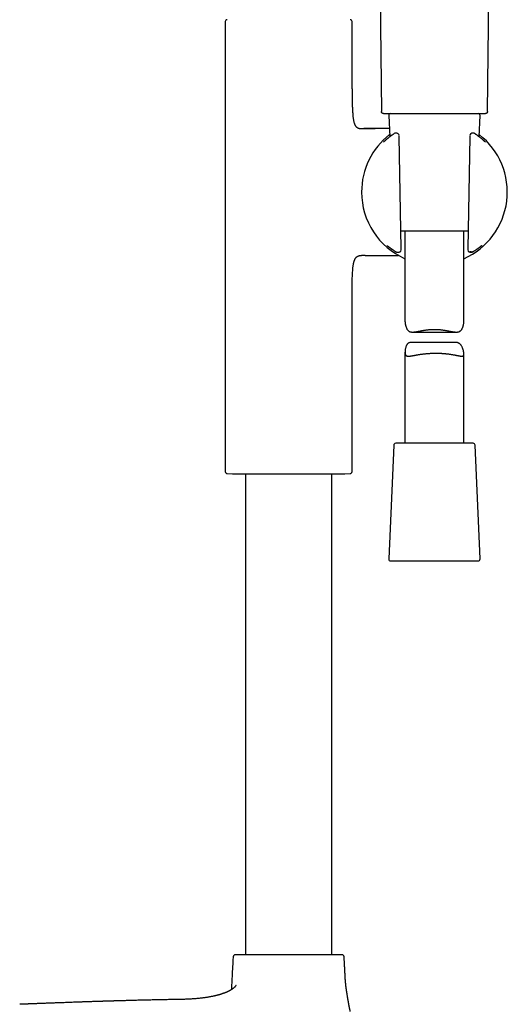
# Model space of a CAD drawing. Header units: millimetres. Extents: x 8 to 839, y 12 to 1644.
# Tile 18 of 19: x 651 to 775, y 1165 to 1416. Entities that reach past the tile are written whole.
import ezdxf

# ---------------------------------------------------------------- set-up
doc = ezdxf.new("R2010")
doc.units = ezdxf.units.MM

msp = doc.modelspace()

# ---------------------------------------------------------------- linework, layer by layer
at = {"color": 7, "linetype": 'Continuous', "lineweight": 30}
for p, q in [((741.66, 1517.87), (743.15, 1392.44)), ((770.17, 1392.44), (771.26, 1483.93)), ((703.37, 1415.37), (703.37, 1300.72)), ((735.67, 1398.27), (735.67, 1415.37)), ((745.03, 1391.42), (745.27, 1386.02)), ((768.05, 1386.02), (768.29, 1391.42)), ((738.09, 1388.1), (738.66, 1388.1)), ((738.67, 1388.1), (738.66, 1388.1)), ((738.66, 1388.1), (741.53, 1388.1)), ((738.66, 1388.1), (738.66, 1388.1)), ((746.41, 1386.85), (746.42, 1386.85)), ((746.75, 1386.94), (746.69, 1386.94)), ((746.69, 1386.94), (746.69, 1386.94)), ((747.44, 1386.81), (747.37, 1386.85)), ((748.18, 1357.48), (747.68, 1386.11)), ((765.64, 1386.11), (765.14, 1357.48)), ((765.98, 1386.87), (765.9, 1386.82)), ((766.91, 1386.85), (766.9, 1386.86)), ((767.08, 1386.73), (767.08, 1386.74)), ((765.22, 1361.95), (748.1, 1361.95)), ((749.16, 1361.95), (749.16, 1338.99)), ((764.16, 1338.99), (764.16, 1361.95)), ((744.68, 1358.25), (744.68, 1358.25)), ((738.66, 1355.8), (738.09, 1355.8)), ((738.66, 1355.8), (738.67, 1355.8)), ((738.98, 1355.8), (738.66, 1355.8)), ((738.66, 1355.8), (738.67, 1355.8)), ((738.66, 1355.8), (738.66, 1355.8)), ((747.08, 1356.65), (747.1, 1356.65)), ((747.77, 1356.68), (747.86, 1356.72)), ((765.48, 1356.71), (765.58, 1356.68)), ((766.19, 1356.65), (766.21, 1356.65)), ((766.29, 1356.65), (766.3, 1356.65)), ((735.67, 1300.72), (735.67, 1345.63)), ((751.07, 1336.26), (762.25, 1336.26)), ((761.98, 1333.63), (750.82, 1333.63)), ((749.16, 1331.14), (749.16, 1307.95)), ((764.16, 1307.95), (764.16, 1330.7)), ((746.29, 1307.47), (745.03, 1278.47)), ((757.18, 1307.95), (746.79, 1307.95)), ((766.53, 1307.95), (757.18, 1307.95)), ((768.29, 1278.47), (767.03, 1307.47)), ((703.84, 1300.22), (705.21, 1300.16)), ((705.21, 1300.16), (733.83, 1300.16)), ((708.52, 1300.16), (708.52, 1177.59)), ((730.52, 1177.59), (730.52, 1300.16)), ((733.83, 1300.16), (735.19, 1300.22)), ((745.53, 1277.95), (767.79, 1277.95)), ((733.95, 1171.51), (733.95, 1171.52))]:
    msp.add_line(p, q, dxfattribs=at)
at = {"color": 7, "linetype": 'Continuous', "lineweight": 30, "flags": 128}
msp.add_lwpolyline([(769.7, 1384.65), (769.67, 1384.67), (769.66, 1384.68)], dxfattribs=at)
at = {"color": 7, "linetype": 'Continuous', "lineweight": 30}
for centre, radius, start, end in [((703.87, 1415.37), 0.5, 93.928, 180), ((735.17, 1415.37), 0.5, 0, 86.072), ((745.53, 1391.45), 0.5, 90, 182.4813), ((767.79, 1391.45), 0.5, 357.5187, 90), ((756.66, 1371.95), 18.56, 127.9696, 180), ((746.69, 1386.44), 0.5, 90, 123.7556), ((747.1, 1386.43), 0.5, 57.5809, 89.0518), ((747.17, 1386.39), 0.5, 1.6103, 57.5809), ((756.66, 1371.95), 18.56, 293.8381, 52.0304), ((766.15, 1386.39), 0.5, 119.282, 178.3057), ((766.22, 1386.43), 0.5, 90.9389, 119.282), ((766.63, 1386.44), 0.5, 56.5683, 91.0345), ((766.8, 1386.32), 0.5, 55.6203, 55.9415), ((756.66, 1371.95), 18.56, 180, 246.1619), ((744.98, 1358.65), 0.5, 232.8367, 235.8542), ((768.26, 1358.6), 0.5, 306.1061, 307.4474), ((747.59, 1357.15), 0.5, 270.5884, 290.4221), ((747.68, 1357.19), 0.5, 290.4221, 0.3961), ((765.64, 1357.19), 0.5, 179.6868, 251.8365), ((765.74, 1357.15), 0.5, 251.8365, 269.4168), ((746.79, 1307.45), 0.5, 90, 177.5187), ((766.53, 1307.45), 0.5, 2.4813, 90), ((703.87, 1300.72), 0.5, 180, 267.337), ((735.17, 1300.72), 0.5, 272.663, 0), ((745.53, 1278.45), 0.5, 177.5187, 270), ((767.79, 1278.45), 0.5, 270, 2.4813), ((705.89, 1177.09), 0.5, 90, 176.5802), ((733.15, 1177.09), 0.5, 3.4198, 90)]:
    msp.add_arc(centre, radius, start, end, dxfattribs=at)
for points, knots in [([(735.67, 1398.27), (735.67, 1397.94), (735.67, 1397.29), (735.68, 1396.32), (735.69, 1395.34), (735.71, 1394.5), (735.74, 1393.78), (735.76, 1393.19), (735.79, 1392.61), (735.83, 1392.04), (735.87, 1391.55), (735.91, 1391.12), (735.96, 1390.76), (736.01, 1390.42), (736.07, 1390.11), (736.13, 1389.84), (736.19, 1389.61), (736.27, 1389.39), (736.35, 1389.18), (736.44, 1389), (736.53, 1388.85), (736.62, 1388.71), (736.73, 1388.59), (736.84, 1388.49), (736.96, 1388.39), (737.09, 1388.31), (737.24, 1388.24), (737.39, 1388.19), (737.55, 1388.15), (737.72, 1388.12), (737.9, 1388.1), (738.02, 1388.1), (738.09, 1388.1)], [0, 0, 0, 0, 0.085597, 0.171827, 0.257979, 0.343347, 0.396284, 0.448459, 0.499684, 0.549666, 0.59802, 0.631152, 0.663129, 0.693831, 0.723157, 0.74557, 0.767016, 0.787483, 0.806987, 0.825573, 0.84042, 0.854755, 0.86868, 0.882325, 0.895848, 0.909416, 0.923191, 0.937325, 0.951957, 0.967211, 0.983194, 1, 1, 1, 1]), ([(743.65, 1391.95), (743.62, 1391.95), (743.55, 1391.95), (743.45, 1391.99), (743.35, 1392.04), (743.26, 1392.13), (743.2, 1392.22), (743.16, 1392.33), (743.16, 1392.4), (743.15, 1392.44)], [0, 0, 0, 0, 0.131152, 0.270677, 0.415861, 0.563217, 0.715742, 0.862399, 1, 1, 1, 1]), ([(770.17, 1392.44), (770.16, 1392.41), (770.16, 1392.34), (770.12, 1392.23), (770.06, 1392.14), (769.98, 1392.05), (769.88, 1391.99), (769.78, 1391.95), (769.7, 1391.95), (769.67, 1391.95)], [0, 0, 0, 0, 0.131153, 0.270677, 0.415861, 0.563217, 0.715742, 0.862399, 1, 1, 1, 1]), ([(743.65, 1391.95), (743.66, 1391.95), (743.66, 1391.95), (743.7, 1391.95), (743.76, 1391.95), (743.85, 1391.95), (743.96, 1391.95), (744.1, 1391.95), (744.26, 1391.95), (744.44, 1391.95), (744.64, 1391.95), (744.87, 1391.95), (745.12, 1391.95), (745.4, 1391.95), (745.7, 1391.95), (746.01, 1391.95), (746.35, 1391.95), (746.7, 1391.95), (747.07, 1391.95), (747.46, 1391.95), (747.87, 1391.95), (748.3, 1391.95), (748.75, 1391.95), (749.21, 1391.95), (749.69, 1391.95), (750.17, 1391.95), (750.66, 1391.95), (751.17, 1391.95), (751.68, 1391.95), (752.21, 1391.95), (752.76, 1391.95), (753.31, 1391.95), (753.86, 1391.95), (754.42, 1391.95), (754.98, 1391.95), (755.54, 1391.95), (756.1, 1391.95), (756.66, 1391.95), (757.23, 1391.95), (757.8, 1391.95), (758.37, 1391.95), (758.94, 1391.95), (759.49, 1391.95), (760.04, 1391.95), (760.58, 1391.95), (761.11, 1391.95), (761.64, 1391.95), (762.16, 1391.95), (762.67, 1391.95), (763.18, 1391.95), (763.66, 1391.95), (764.14, 1391.95), (764.59, 1391.95), (765.03, 1391.95), (765.45, 1391.95), (765.86, 1391.95), (766.25, 1391.95), (766.63, 1391.95), (766.99, 1391.95), (767.33, 1391.95), (767.64, 1391.95), (767.93, 1391.95), (768.2, 1391.95), (768.45, 1391.95), (768.68, 1391.95), (768.89, 1391.95), (769.07, 1391.95), (769.23, 1391.95), (769.37, 1391.95), (769.48, 1391.95), (769.56, 1391.95), (769.62, 1391.95), (769.66, 1391.95), (769.66, 1391.95), (769.67, 1391.95)], [0, 0, 0, 0, 0.014021, 0.028007, 0.041985, 0.055982, 0.070014, 0.083766, 0.097497, 0.111233, 0.125, 0.139027, 0.153017, 0.166999, 0.180998, 0.195031, 0.208781, 0.22251, 0.236243, 0.250005, 0.264026, 0.278011, 0.291987, 0.305981, 0.320011, 0.333762, 0.347491, 0.361225, 0.37499, 0.389014, 0.403002, 0.416981, 0.430978, 0.445009, 0.45876, 0.472489, 0.486223, 0.499986, 0.514009, 0.527997, 0.541975, 0.555971, 0.570003, 0.583754, 0.597485, 0.611219, 0.624984, 0.639007, 0.652994, 0.666972, 0.680968, 0.694997, 0.708746, 0.722473, 0.736205, 0.749966, 0.763988, 0.777975, 0.791954, 0.805951, 0.819984, 0.833738, 0.847471, 0.861209, 0.874977, 0.889002, 0.90299, 0.916969, 0.930965, 0.944997, 0.958752, 0.972487, 0.986228, 1, 1, 1, 1]), ([(745.18, 1388.1), (745.05, 1388.1), (744.71, 1388.1), (744.17, 1388.1), (743.55, 1388.1), (742.96, 1388.1), (742.4, 1388.1), (741.86, 1388.1), (741.34, 1388.1), (740.84, 1388.1), (740.34, 1388.1), (739.98, 1388.1), (739.75, 1388.1), (739.63, 1388.1), (739.51, 1388.1), (739.35, 1388.1), (739.16, 1388.1), (738.94, 1388.1), (738.79, 1388.1), (738.7, 1388.1)], [0, 0, 0, 0, 0.058981, 0.157656, 0.252013, 0.343621, 0.430789, 0.514098, 0.593653, 0.669452, 0.748514, 0.823203, 0.83905, 0.855082, 0.874575, 0.898261, 0.927572, 0.961485, 1, 1, 1, 1]), ([(745.65, 1386.32), (745.61, 1386.28), (745.51, 1386.21), (745.38, 1386.11), (745.25, 1386.01), (745.12, 1385.91), (745, 1385.81), (744.88, 1385.72), (744.77, 1385.63), (744.67, 1385.54), (744.57, 1385.46), (744.48, 1385.38), (744.39, 1385.3), (744.3, 1385.23), (744.22, 1385.16), (744.15, 1385.1), (744.08, 1385.04), (744.02, 1384.98), (743.96, 1384.93), (743.9, 1384.88), (743.85, 1384.83), (743.81, 1384.79), (743.77, 1384.76), (743.73, 1384.73), (743.71, 1384.71), (743.69, 1384.69), (743.67, 1384.68), (743.67, 1384.68), (743.67, 1384.68), (743.67, 1384.68)], [0, 0, 0, 0, 0.039157, 0.078156, 0.117312, 0.156431, 0.195485, 0.234446, 0.273285, 0.311977, 0.350398, 0.388493, 0.427152, 0.465758, 0.504331, 0.542878, 0.581398, 0.619883, 0.658433, 0.697355, 0.736368, 0.775193, 0.813546, 0.851057, 0.887242, 0.921525, 0.951202, 0.977968, 1, 1, 1, 1]), ([(746.4, 1386.84), (746.36, 1386.82), (746.26, 1386.75), (746.12, 1386.65), (745.96, 1386.54), (745.8, 1386.43), (745.7, 1386.35), (745.65, 1386.32), (745.65, 1386.32)], [0, 0, 0, 0, 0.147058, 0.361918, 0.575627, 0.78787, 0.998355, 1, 1, 1, 1]), ([(747.11, 1386.93), (747.11, 1386.93), (747.04, 1386.93), (746.92, 1386.94), (746.8, 1386.94), (746.75, 1386.94)], [0, 0, 0, 0, 0.016485, 0.565416, 1, 1, 1, 1]), ([(746.75, 1386.94), (746.75, 1386.94), (746.75, 1386.94), (746.75, 1386.94), (746.75, 1386.94)], [0, 0, 0, 0, 0.617729, 1, 1, 1, 1]), ([(747.68, 1386.11), (747.68, 1386.13), (747.68, 1386.18), (747.68, 1386.25), (747.68, 1386.31), (747.67, 1386.37), (747.67, 1386.39), (747.67, 1386.4)], [0, 0, 0, 0, 0.228428, 0.461938, 0.692688, 0.920483, 1, 1, 1, 1]), ([(765.65, 1386.4), (765.65, 1386.39), (765.65, 1386.35), (765.64, 1386.29), (765.64, 1386.22), (765.64, 1386.16), (765.64, 1386.12), (765.64, 1386.11)], [0, 0, 0, 0, 0.173189, 0.39477, 0.619797, 0.848532, 1, 1, 1, 1]), ([(766.45, 1386.93), (766.39, 1386.93), (766.31, 1386.93), (766.23, 1386.93), (766.22, 1386.93)], [0, 0, 0, 0, 0.812257, 1, 1, 1, 1]), ([(766.62, 1386.94), (766.56, 1386.94), (766.51, 1386.94), (766.45, 1386.93), (766.45, 1386.93)], [0, 0, 0, 0, 0.954315, 1, 1, 1, 1]), ([(767.08, 1386.74), (767.05, 1386.76), (766.99, 1386.79), (766.94, 1386.83), (766.91, 1386.85)], [0, 0, 0, 0, 0.483886, 1, 1, 1, 1]), ([(769.65, 1384.68), (769.65, 1384.68), (769.65, 1384.68), (769.65, 1384.68), (769.64, 1384.69), (769.63, 1384.7), (769.61, 1384.72), (769.58, 1384.74), (769.55, 1384.77), (769.51, 1384.8), (769.46, 1384.84), (769.42, 1384.88), (769.36, 1384.93), (769.3, 1384.98), (769.24, 1385.04), (769.17, 1385.1), (769.09, 1385.17), (769.01, 1385.24), (768.93, 1385.31), (768.84, 1385.39), (768.74, 1385.47), (768.64, 1385.55), (768.54, 1385.64), (768.43, 1385.73), (768.31, 1385.82), (768.19, 1385.92), (768.07, 1386.01), (767.94, 1386.11), (767.8, 1386.22), (767.66, 1386.32), (767.51, 1386.43), (767.36, 1386.54), (767.23, 1386.64), (767.14, 1386.7), (767.1, 1386.72)], [0, 0, 0, 0, 0.0080882, 0.0287769, 0.0522372, 0.0783597, 0.1068466, 0.137284, 0.1692185, 0.2015059, 0.2336389, 0.2664528, 0.2997238, 0.3333009, 0.3670766, 0.4009763, 0.4349503, 0.4689669, 0.503008, 0.5370664, 0.5698642, 0.603452, 0.637241, 0.6711178, 0.7049461, 0.7385988, 0.7722626, 0.8062215, 0.8403236, 0.8745973, 0.9090713, 0.9437685, 0.9781123, 1, 1, 1, 1]), ([(744.58, 1358.33), (744.58, 1358.33), (744.58, 1358.33), (744.58, 1358.32), (744.59, 1358.32), (744.6, 1358.31), (744.62, 1358.29), (744.65, 1358.27), (744.67, 1358.26), (744.68, 1358.25), (744.68, 1358.25)], [0, 0, 0, 0, 0.019983, 0.146529, 0.288241, 0.429332, 0.594666, 0.782696, 0.995545, 1, 1, 1, 1]), ([(744.7, 1358.24), (744.71, 1358.23), (744.71, 1358.23), (744.73, 1358.22), (744.76, 1358.2), (744.79, 1358.17), (744.83, 1358.14), (744.87, 1358.11), (744.92, 1358.07), (744.98, 1358.03), (745.04, 1357.98), (745.11, 1357.93), (745.18, 1357.88), (745.26, 1357.82), (745.34, 1357.76), (745.43, 1357.69), (745.52, 1357.62), (745.62, 1357.55), (745.73, 1357.47), (745.84, 1357.4), (745.95, 1357.31), (746.07, 1357.23), (746.2, 1357.14), (746.33, 1357.06), (746.47, 1356.96), (746.62, 1356.87), (746.74, 1356.79), (746.83, 1356.74), (746.86, 1356.72)], [0, 0, 0, 0, 0.020513, 0.053278, 0.08846, 0.125455, 0.163765, 0.201974, 0.240821, 0.280463, 0.320601, 0.361, 0.40147, 0.441812, 0.481709, 0.521832, 0.562093, 0.602509, 0.643103, 0.683905, 0.724947, 0.766281, 0.806878, 0.848458, 0.890452, 0.932769, 0.975307, 1, 1, 1, 1]), ([(748.18, 1357.19), (748.18, 1357.2), (748.18, 1357.23), (748.18, 1357.29), (748.18, 1357.36), (748.18, 1357.42), (748.18, 1357.46), (748.18, 1357.48)], [0, 0, 0, 0, 0.132519, 0.354864, 0.581365, 0.81207, 1, 1, 1, 1]), ([(765.14, 1357.48), (765.14, 1357.46), (765.14, 1357.42), (765.14, 1357.35), (765.14, 1357.28), (765.14, 1357.23), (765.14, 1357.2), (765.14, 1357.19)], [0, 0, 0, 0, 0.211333, 0.446546, 0.67882, 0.907628, 1, 1, 1, 1]), ([(766.46, 1356.72), (766.5, 1356.74), (766.59, 1356.79), (766.72, 1356.88), (766.87, 1356.98), (767, 1357.07), (767.14, 1357.16), (767.27, 1357.24), (767.39, 1357.33), (767.5, 1357.41), (767.61, 1357.49), (767.71, 1357.56), (767.81, 1357.64), (767.91, 1357.7), (767.99, 1357.77), (768.08, 1357.83), (768.15, 1357.89), (768.22, 1357.94), (768.29, 1357.99), (768.35, 1358.04), (768.41, 1358.08), (768.46, 1358.12), (768.5, 1358.15), (768.54, 1358.18), (768.55, 1358.19), (768.56, 1358.19)], [0, 0, 0, 0, 0.032171, 0.079278, 0.12629, 0.173071, 0.219503, 0.265476, 0.310884, 0.355493, 0.400658, 0.445602, 0.490364, 0.53498, 0.579481, 0.623889, 0.668177, 0.712183, 0.75666, 0.801173, 0.845498, 0.889409, 0.932619, 0.974786, 1, 1, 1, 1]), ([(768.57, 1358.2), (768.57, 1358.2), (768.59, 1358.22), (768.62, 1358.24), (768.64, 1358.26), (768.64, 1358.26)], [0, 0, 0, 0, 0.061436, 0.806521, 1, 1, 1, 1]), ([(768.64, 1358.26), (768.65, 1358.26), (768.66, 1358.27), (768.69, 1358.29), (768.71, 1358.31), (768.74, 1358.33), (768.76, 1358.35), (768.77, 1358.36), (768.78, 1358.36), (768.78, 1358.36), (768.78, 1358.36), (768.78, 1358.36)], [0, 0, 0, 0, 0.021688, 0.183847, 0.333473, 0.482762, 0.632777, 0.770565, 0.893555, 0.995142, 1, 1, 1, 1]), ([(768.67, 1358.28), (768.66, 1358.28), (768.66, 1358.27), (768.65, 1358.26), (768.64, 1358.26)], [0, 0, 0, 0, 0.7660381, 1, 1, 1, 1]), ([(735.67, 1345.63), (735.67, 1345.95), (735.67, 1346.6), (735.68, 1347.57), (735.69, 1348.55), (735.71, 1349.4), (735.74, 1350.12), (735.76, 1350.71), (735.79, 1351.29), (735.83, 1351.85), (735.87, 1352.34), (735.91, 1352.77), (735.96, 1353.13), (736.01, 1353.47), (736.07, 1353.78), (736.13, 1354.05), (736.19, 1354.28), (736.27, 1354.5), (736.35, 1354.71), (736.44, 1354.89), (736.53, 1355.05), (736.62, 1355.18), (736.73, 1355.3), (736.84, 1355.41), (736.96, 1355.5), (737.09, 1355.58), (737.24, 1355.65), (737.39, 1355.7), (737.55, 1355.75), (737.72, 1355.78), (737.9, 1355.79), (738.02, 1355.8), (738.09, 1355.8)], [0, 0, 0, 0, 0.085599, 0.17183, 0.257983, 0.343352, 0.396289, 0.448463, 0.499688, 0.54967, 0.598023, 0.631155, 0.66313, 0.693832, 0.723158, 0.74557, 0.767015, 0.787482, 0.806985, 0.825571, 0.840418, 0.854753, 0.868677, 0.882323, 0.895846, 0.909414, 0.923189, 0.937324, 0.951956, 0.96721, 0.983194, 1, 1, 1, 1]), ([(738.98, 1355.8), (739.04, 1355.8), (739.15, 1355.8), (739.31, 1355.8), (739.46, 1355.8), (739.59, 1355.8), (739.71, 1355.8), (739.97, 1355.8), (740.3, 1355.8), (740.72, 1355.8), (741.07, 1355.8), (741.47, 1355.8), (741.94, 1355.8), (742.47, 1355.8), (743.02, 1355.8), (743.55, 1355.8), (744.05, 1355.8), (744.53, 1355.8), (745.02, 1355.8), (745.52, 1355.8), (746.04, 1355.8), (746.48, 1355.8), (746.82, 1355.8), (747.05, 1355.8), (747.25, 1355.8), (747.41, 1355.8), (747.5, 1355.8), (747.52, 1355.8)], [0, 0, 0, 0, 0.021229, 0.040445, 0.057687, 0.073007, 0.086605, 0.099933, 0.164225, 0.203686, 0.24453, 0.286878, 0.345947, 0.407709, 0.47228, 0.540062, 0.593565, 0.648913, 0.706098, 0.765109, 0.825936, 0.888504, 0.918189, 0.94503, 0.969037, 0.990219, 1, 1, 1, 1]), ([(746.85, 1356.72), (746.85, 1356.72), (746.88, 1356.7), (746.94, 1356.67), (747, 1356.66), (747.03, 1356.65)], [0, 0, 0, 0, 0.024442, 0.545921, 1, 1, 1, 1]), ([(747.03, 1356.65), (747.04, 1356.65), (747.06, 1356.65), (747.08, 1356.65), (747.08, 1356.65), (747.08, 1356.65)], [0, 0, 0, 0, 0.457884, 0.839791, 1, 1, 1, 1]), ([(747.11, 1356.65), (747.11, 1356.65), (747.12, 1356.65), (747.12, 1356.65), (747.12, 1356.65)], [0, 0, 0, 0, 0.403379, 1, 1, 1, 1]), ([(747.11, 1356.65), (747.11, 1356.65), (747.12, 1356.65), (747.12, 1356.65), (747.12, 1356.65)], [0, 0, 0, 0, 0.757979, 1, 1, 1, 1]), ([(747.12, 1356.65), (747.19, 1356.65), (747.35, 1356.65), (747.51, 1356.65), (747.59, 1356.65)], [0, 0, 0, 0, 0.49975, 1, 1, 1, 1]), ([(766.07, 1356.68), (766.06, 1356.68), (766.03, 1356.68), (765.98, 1356.68), (765.89, 1356.68), (765.78, 1356.68), (765.68, 1356.68), (765.64, 1356.69)], [0, 0, 0, 0, 0.093958, 0.263555, 0.437685, 0.715694, 1, 1, 1, 1]), ([(765.74, 1356.65), (765.82, 1356.65), (765.97, 1356.65), (766.12, 1356.65), (766.19, 1356.65)], [0, 0, 0, 0, 0.506179, 1, 1, 1, 1]), ([(766.2, 1356.65), (766.2, 1356.65), (766.23, 1356.65), (766.26, 1356.65), (766.29, 1356.65)], [0, 0, 0, 0, 0.020308, 1, 1, 1, 1]), ([(766.47, 1356.72), (766.47, 1356.72), (766.44, 1356.7), (766.39, 1356.68), (766.33, 1356.66), (766.3, 1356.65)], [0, 0, 0, 0, 0.025603, 0.569814, 1, 1, 1, 1]), ([(749.16, 1338.99), (749.16, 1338.98), (749.16, 1338.93), (749.17, 1338.81), (749.18, 1338.63), (749.21, 1338.41), (749.25, 1338.18), (749.31, 1337.95), (749.38, 1337.71), (749.46, 1337.48), (749.55, 1337.25), (749.66, 1337.04), (749.77, 1336.88), (749.86, 1336.76), (749.94, 1336.67), (750.02, 1336.6), (750.11, 1336.52), (750.2, 1336.46), (750.3, 1336.41), (750.4, 1336.37), (750.51, 1336.33), (750.62, 1336.31), (750.73, 1336.29), (750.85, 1336.27), (750.98, 1336.26), (751.11, 1336.26), (751.27, 1336.27), (751.44, 1336.28), (751.63, 1336.3), (751.84, 1336.33), (752.05, 1336.36), (752.27, 1336.4), (752.49, 1336.45), (752.72, 1336.49), (752.96, 1336.54), (753.2, 1336.58), (753.46, 1336.63), (753.71, 1336.68), (753.97, 1336.72), (754.24, 1336.77), (754.52, 1336.81), (754.8, 1336.84), (755.11, 1336.88), (755.47, 1336.91), (755.86, 1336.94), (756.26, 1336.96), (756.53, 1336.96), (756.66, 1336.96)], [0, 0, 0, 0, 0.006602, 0.024437, 0.054667, 0.084903, 0.115371, 0.145841, 0.176692, 0.207541, 0.23859, 0.269633, 0.299912, 0.315135, 0.330357, 0.345916, 0.361473, 0.377193, 0.392914, 0.408068, 0.423223, 0.438517, 0.453812, 0.469485, 0.485158, 0.500935, 0.516713, 0.538075, 0.559438, 0.580966, 0.602494, 0.624449, 0.646405, 0.668483, 0.690562, 0.713093, 0.735624, 0.75828, 0.780935, 0.803989, 0.827042, 0.850245, 0.873447, 0.904814, 0.936284, 0.968084, 1, 1, 1, 1]), ([(756.66, 1336.96), (756.76, 1336.96), (756.96, 1336.96), (757.26, 1336.95), (757.55, 1336.93), (757.85, 1336.91), (758.15, 1336.89), (758.45, 1336.85), (758.75, 1336.81), (759.03, 1336.77), (759.32, 1336.73), (759.59, 1336.68), (759.86, 1336.63), (760.12, 1336.58), (760.39, 1336.53), (760.65, 1336.48), (760.9, 1336.43), (761.18, 1336.38), (761.43, 1336.34), (761.66, 1336.31), (761.82, 1336.29), (761.98, 1336.27), (762.14, 1336.26), (762.29, 1336.26), (762.46, 1336.27), (762.65, 1336.29), (762.81, 1336.33), (762.93, 1336.37), (763.03, 1336.41), (763.11, 1336.46), (763.22, 1336.53), (763.34, 1336.63), (763.48, 1336.78), (763.6, 1336.94), (763.71, 1337.13), (763.81, 1337.35), (763.9, 1337.58), (763.98, 1337.82), (764.04, 1338.07), (764.09, 1338.31), (764.13, 1338.53), (764.15, 1338.71), (764.16, 1338.85), (764.16, 1338.95), (764.16, 1338.99), (764.16, 1338.99)], [0, 0, 0, 0, 0.023623, 0.047246, 0.071059, 0.094872, 0.119263, 0.143653, 0.168232, 0.192811, 0.216428, 0.240045, 0.26381, 0.287575, 0.311785, 0.335995, 0.360362, 0.384729, 0.41991, 0.437581, 0.455251, 0.473204, 0.491157, 0.509236, 0.527315, 0.553863, 0.580566, 0.594199, 0.607832, 0.621578, 0.635324, 0.661879, 0.688614, 0.715789, 0.743071, 0.774647, 0.806228, 0.838024, 0.869821, 0.902025, 0.934225, 0.955895, 0.977571, 0.999233, 1, 1, 1, 1]), ([(750.82, 1333.63), (750.81, 1333.63), (750.74, 1333.63), (750.62, 1333.62), (750.44, 1333.6), (750.29, 1333.56), (750.18, 1333.52), (750.1, 1333.48), (750.02, 1333.43), (749.92, 1333.36), (749.81, 1333.26), (749.69, 1333.12), (749.58, 1332.95), (749.49, 1332.76), (749.4, 1332.54), (749.33, 1332.31), (749.27, 1332.07), (749.22, 1331.82), (749.18, 1331.58), (749.17, 1331.37), (749.16, 1331.19), (749.16, 1331.04), (749.17, 1330.91), (749.18, 1330.8), (749.2, 1330.71), (749.22, 1330.62), (749.25, 1330.54), (749.28, 1330.47), (749.32, 1330.4), (749.37, 1330.35), (749.43, 1330.3), (749.49, 1330.25), (749.55, 1330.22), (749.62, 1330.19), (749.7, 1330.17), (749.78, 1330.15), (749.87, 1330.14), (749.97, 1330.14), (750.08, 1330.14), (750.21, 1330.14), (750.36, 1330.15), (750.52, 1330.17), (750.69, 1330.19), (750.87, 1330.22), (751.06, 1330.25), (751.26, 1330.29), (751.46, 1330.32), (751.67, 1330.36), (751.89, 1330.4), (752.12, 1330.44), (752.35, 1330.48), (752.59, 1330.52), (752.85, 1330.56), (753.1, 1330.6), (753.37, 1330.64), (753.65, 1330.67), (753.94, 1330.71), (754.24, 1330.74), (754.54, 1330.77), (754.85, 1330.8), (755.17, 1330.83), (755.49, 1330.85), (755.81, 1330.87), (756.12, 1330.88), (756.42, 1330.89), (756.73, 1330.89), (757.04, 1330.9), (757.35, 1330.89), (757.67, 1330.89), (757.98, 1330.88), (758.29, 1330.87), (758.58, 1330.85), (758.87, 1330.83), (759.15, 1330.81), (759.44, 1330.78), (759.72, 1330.75), (759.99, 1330.72), (760.26, 1330.69), (760.53, 1330.65), (760.79, 1330.61), (761.04, 1330.57), (761.28, 1330.53), (761.52, 1330.49), (761.75, 1330.45), (761.97, 1330.41), (762.19, 1330.36), (762.39, 1330.32), (762.59, 1330.28), (762.78, 1330.25), (762.96, 1330.21), (763.12, 1330.18), (763.28, 1330.16), (763.43, 1330.14), (763.56, 1330.13), (763.67, 1330.14), (763.76, 1330.14), (763.82, 1330.16), (763.89, 1330.17), (763.94, 1330.2), (763.99, 1330.23), (764.03, 1330.26), (764.07, 1330.31), (764.1, 1330.36), (764.12, 1330.42), (764.14, 1330.48), (764.15, 1330.56), (764.16, 1330.64), (764.16, 1330.73), (764.16, 1330.83), (764.15, 1330.94), (764.13, 1331.08), (764.1, 1331.26), (764.05, 1331.48), (763.99, 1331.71), (763.92, 1331.95), (763.84, 1332.18), (763.74, 1332.41), (763.63, 1332.64), (763.5, 1332.85), (763.38, 1333.02), (763.28, 1333.14), (763.2, 1333.22), (763.11, 1333.3), (763.01, 1333.37), (762.91, 1333.43), (762.8, 1333.48), (762.69, 1333.53), (762.58, 1333.56), (762.46, 1333.59), (762.34, 1333.61), (762.21, 1333.62), (762.09, 1333.63), (762.01, 1333.63), (761.98, 1333.63)], [0, 0, 0, 0, 0.001836, 0.008095, 0.017285, 0.026529, 0.031249, 0.035968, 0.040727, 0.045486, 0.054678, 0.063933, 0.073341, 0.082785, 0.093717, 0.104649, 0.115657, 0.126664, 0.137812, 0.14896, 0.156461, 0.163965, 0.171464, 0.177329, 0.183193, 0.189103, 0.195013, 0.201071, 0.20713, 0.213239, 0.219349, 0.225213, 0.231077, 0.236981, 0.242886, 0.248905, 0.254925, 0.26098, 0.267035, 0.274844, 0.282654, 0.290523, 0.298392, 0.306428, 0.314465, 0.322553, 0.330642, 0.338595, 0.346548, 0.354547, 0.362546, 0.37069, 0.378833, 0.387026, 0.39522, 0.403894, 0.412568, 0.421304, 0.430041, 0.43898, 0.447919, 0.45693, 0.465941, 0.474338, 0.482735, 0.491193, 0.499652, 0.508303, 0.516954, 0.525672, 0.534391, 0.542599, 0.550808, 0.559072, 0.567337, 0.575774, 0.584212, 0.592708, 0.601204, 0.609588, 0.617972, 0.626411, 0.63485, 0.643459, 0.652068, 0.660737, 0.669405, 0.678075, 0.686745, 0.69548, 0.704215, 0.713171, 0.722127, 0.731173, 0.740219, 0.746139, 0.75206, 0.758015, 0.76397, 0.770044, 0.776117, 0.782237, 0.788358, 0.79428, 0.800203, 0.806175, 0.812146, 0.81827, 0.824393, 0.830567, 0.836741, 0.847206, 0.857672, 0.86822, 0.878768, 0.889447, 0.900127, 0.910875, 0.921621, 0.932103, 0.937373, 0.942642, 0.948028, 0.953414, 0.958856, 0.964298, 0.969544, 0.97479, 0.980085, 0.985379, 0.990805, 0.99623, 1, 1, 1, 1]), ([(705.39, 1177.12), (705.37, 1176.9), (705.34, 1176.39), (705.3, 1175.6), (705.25, 1174.73), (705.2, 1173.86), (705.16, 1172.97), (705.09, 1171.66), (705.01, 1170.24), (704.95, 1169.12), (704.93, 1168.71)], [0, 0, 0, 0, 0.079038, 0.180174, 0.283184, 0.387711, 0.493396, 0.599881, 0.852159, 1, 1, 1, 1]), ([(729.15, 1177.59), (729.04, 1177.59), (728.82, 1177.59), (728.47, 1177.59), (728.12, 1177.59), (727.75, 1177.59), (727.37, 1177.59), (727, 1177.59), (726.65, 1177.59), (726.32, 1177.59), (725.98, 1177.59), (725.63, 1177.59), (725.28, 1177.59), (724.91, 1177.59), (724.51, 1177.59), (724.08, 1177.59), (723.64, 1177.59), (723.2, 1177.59), (722.76, 1177.59), (722.28, 1177.59), (721.76, 1177.59), (721.2, 1177.59), (720.64, 1177.59), (720.08, 1177.59), (719.52, 1177.59), (718.95, 1177.59), (718.39, 1177.59), (717.83, 1177.59), (717.28, 1177.59), (716.76, 1177.59), (716.27, 1177.59), (715.83, 1177.59), (715.39, 1177.59), (714.96, 1177.59), (714.53, 1177.59), (714.11, 1177.59), (713.72, 1177.59), (713.34, 1177.59), (712.96, 1177.59), (712.59, 1177.59), (712.23, 1177.59), (711.88, 1177.59), (711.51, 1177.59), (711.11, 1177.59), (710.68, 1177.59), (710.27, 1177.59), (709.9, 1177.59), (709.55, 1177.59), (709.24, 1177.59), (708.94, 1177.59), (708.65, 1177.59), (708.38, 1177.59), (708.12, 1177.59), (707.9, 1177.59), (707.7, 1177.59), (707.51, 1177.59), (707.33, 1177.59), (707.17, 1177.59), (707, 1177.59), (706.83, 1177.59), (706.67, 1177.59), (706.52, 1177.59), (706.39, 1177.59), (706.27, 1177.59), (706.17, 1177.59), (706.07, 1177.59), (705.99, 1177.59), (705.93, 1177.59), (705.89, 1177.59), (705.89, 1177.59), (705.89, 1177.59)], [0, 0, 0, 0, 0.014515, 0.029002, 0.043479, 0.057963, 0.07247, 0.087557, 0.099631, 0.111692, 0.123748, 0.135809, 0.147886, 0.159988, 0.174304, 0.188589, 0.20286, 0.217133, 0.231424, 0.245749, 0.26329, 0.28079, 0.298277, 0.315781, 0.333334, 0.350875, 0.368375, 0.385862, 0.403367, 0.420919, 0.435235, 0.44952, 0.463791, 0.478064, 0.492355, 0.50668, 0.519871, 0.533038, 0.546191, 0.559345, 0.572511, 0.585703, 0.59834, 0.615419, 0.632482, 0.649555, 0.666666, 0.681178, 0.695665, 0.710141, 0.724626, 0.739135, 0.754223, 0.766298, 0.778358, 0.790414, 0.802476, 0.814552, 0.826654, 0.84097, 0.855255, 0.869526, 0.883799, 0.89809, 0.912415, 0.929956, 0.947456, 0.964943, 0.982448, 1, 1, 1, 1]), ([(733.15, 1177.59), (733.14, 1177.59), (733.14, 1177.59), (733.1, 1177.59), (733.04, 1177.59), (732.96, 1177.59), (732.87, 1177.59), (732.76, 1177.59), (732.64, 1177.59), (732.51, 1177.59), (732.36, 1177.59), (732.2, 1177.59), (732.03, 1177.59), (731.85, 1177.59), (731.67, 1177.59), (731.47, 1177.59), (731.26, 1177.59), (731.04, 1177.59), (730.81, 1177.59), (730.55, 1177.59), (730.25, 1177.59), (729.9, 1177.59), (729.54, 1177.59), (729.28, 1177.59), (729.15, 1177.59)], [0, 0, 0, 0, 0.052625, 0.105123, 0.157585, 0.210099, 0.262756, 0.305704, 0.348561, 0.391373, 0.434191, 0.477064, 0.520039, 0.559614, 0.599113, 0.638574, 0.678035, 0.717535, 0.757111, 0.795027, 0.846271, 0.897458, 0.948674, 1, 1, 1, 1]), ([(733.95, 1171.51), (733.95, 1171.61), (733.93, 1172.01), (733.89, 1172.73), (733.84, 1173.67), (733.79, 1174.6), (733.74, 1175.51), (733.69, 1176.35), (733.66, 1176.88), (733.64, 1177.12)], [0, 0, 0, 0, 0.049477, 0.2178857, 0.3851211, 0.5505564, 0.7135648, 0.87352, 1, 1, 1, 1]), ([(706.12, 1169.81), (706.12, 1169.81), (706.12, 1169.81), (706.12, 1169.81), (706.11, 1169.8), (706.1, 1169.79), (706.1, 1169.77), (706.09, 1169.76), (706.07, 1169.74), (706.06, 1169.72), (706.05, 1169.7), (706.03, 1169.68), (706.01, 1169.65), (705.98, 1169.62), (705.96, 1169.59), (705.95, 1169.57), (705.93, 1169.55), (705.91, 1169.53), (705.89, 1169.51), (705.87, 1169.48), (705.85, 1169.46), (705.83, 1169.44), (705.81, 1169.42), (705.79, 1169.4), (705.77, 1169.37), (705.74, 1169.34), (705.71, 1169.32), (705.68, 1169.28), (705.64, 1169.25), (705.6, 1169.22), (705.57, 1169.18), (705.53, 1169.15), (705.47, 1169.1), (705.39, 1169.03), (705.28, 1168.95), (705.18, 1168.87), (705.07, 1168.8), (704.96, 1168.73), (704.85, 1168.66), (704.74, 1168.59), (704.64, 1168.53), (704.54, 1168.48), (704.44, 1168.42), (704.32, 1168.36), (704.2, 1168.3), (704.07, 1168.24), (703.95, 1168.18), (703.84, 1168.13), (703.73, 1168.08), (703.62, 1168.03), (703.51, 1167.99), (703.41, 1167.95), (703.3, 1167.91), (703.18, 1167.86), (703.04, 1167.81), (702.9, 1167.76), (702.77, 1167.72), (702.66, 1167.68), (702.56, 1167.64), (702.46, 1167.61), (702.35, 1167.57), (702.23, 1167.54), (702.12, 1167.5), (702.01, 1167.47), (701.9, 1167.44), (701.78, 1167.41), (701.68, 1167.38), (701.59, 1167.35), (701.52, 1167.33), (701.46, 1167.32), (701.41, 1167.3), (701.37, 1167.29), (701.32, 1167.28), (701.21, 1167.25), (701.08, 1167.22), (700.92, 1167.18), (700.78, 1167.15), (700.63, 1167.11), (700.45, 1167.07), (700.25, 1167.03), (700.03, 1166.98), (699.78, 1166.93), (699.52, 1166.88), (699.22, 1166.83), (698.9, 1166.78), (698.56, 1166.72), (698.21, 1166.67), (697.86, 1166.62), (697.51, 1166.58), (697.14, 1166.54), (696.74, 1166.5), (696.33, 1166.46), (695.89, 1166.42), (695.43, 1166.38), (694.94, 1166.35), (694.42, 1166.32), (693.86, 1166.29), (693.28, 1166.26), (692.67, 1166.24), (692.08, 1166.23), (691.69, 1166.22), (691.52, 1166.22)], [0, 0, 0, 0, 0.001359, 0.00704, 0.01292, 0.019333, 0.024979, 0.029231, 0.033809, 0.039166, 0.04284, 0.047457, 0.05354, 0.058831, 0.062901, 0.065773, 0.069581, 0.073011, 0.075632, 0.079313, 0.083156, 0.085742, 0.088524, 0.091823, 0.095794, 0.099987, 0.103331, 0.107415, 0.112301, 0.117687, 0.121778, 0.126626, 0.131545, 0.14234, 0.153791, 0.165007, 0.17604, 0.184569, 0.196281, 0.205596, 0.214393, 0.22203, 0.230089, 0.238842, 0.24934, 0.258946, 0.266644, 0.274688, 0.282982, 0.29072, 0.297777, 0.304219, 0.311355, 0.319609, 0.328386, 0.337496, 0.346096, 0.353165, 0.358711, 0.364736, 0.371796, 0.379644, 0.386055, 0.392678, 0.399514, 0.40655, 0.41299, 0.418373, 0.422691, 0.425934, 0.428549, 0.431225, 0.433969, 0.436783, 0.450984, 0.457707, 0.465562, 0.474666, 0.485034, 0.496682, 0.50963, 0.523902, 0.539525, 0.556529, 0.574949, 0.594823, 0.616195, 0.635338, 0.655601, 0.677015, 0.699613, 0.72343, 0.7485, 0.774859, 0.802541, 0.832995, 0.864971, 0.898496, 0.933591, 0.970265, 1, 1, 1, 1]), ([(735.23, 1163.18), (735.23, 1163.18), (735.23, 1163.18), (735.22, 1163.18), (735.22, 1163.19), (735.22, 1163.2), (735.22, 1163.2), (735.22, 1163.21), (735.22, 1163.21), (735.21, 1163.22), (735.21, 1163.22), (735.21, 1163.22), (735.21, 1163.22), (735.21, 1163.22), (735.21, 1163.22), (735.21, 1163.21), (735.22, 1163.21), (735.22, 1163.21), (735.22, 1163.21), (735.22, 1163.21), (735.21, 1163.21), (735.21, 1163.22), (735.21, 1163.23), (735.21, 1163.25), (735.2, 1163.28), (735.19, 1163.32), (735.18, 1163.37), (735.17, 1163.42), (735.16, 1163.48), (735.15, 1163.54), (735.13, 1163.59), (735.12, 1163.65), (735.11, 1163.69), (735.11, 1163.72), (735.1, 1163.74), (735.1, 1163.76), (735.1, 1163.78), (735.09, 1163.8), (735.09, 1163.82), (735.08, 1163.85), (735.08, 1163.88), (735.07, 1163.92), (735.06, 1163.96), (735.05, 1164), (735.04, 1164.05), (735.03, 1164.09), (735.03, 1164.13), (735.02, 1164.18), (735.01, 1164.21), (735.01, 1164.24), (735, 1164.27), (734.99, 1164.3), (734.99, 1164.33), (734.98, 1164.37), (734.97, 1164.4), (734.97, 1164.44), (734.96, 1164.49), (734.95, 1164.53), (734.94, 1164.58), (734.93, 1164.62), (734.92, 1164.66), (734.92, 1164.7), (734.91, 1164.74), (734.9, 1164.77), (734.89, 1164.81), (734.88, 1164.87), (734.87, 1164.93), (734.86, 1164.99), (734.85, 1165.05), (734.84, 1165.1), (734.83, 1165.15), (734.82, 1165.2), (734.81, 1165.25), (734.8, 1165.31), (734.79, 1165.37), (734.78, 1165.43), (734.77, 1165.5), (734.76, 1165.55), (734.75, 1165.6), (734.74, 1165.66), (734.73, 1165.72), (734.72, 1165.79), (734.7, 1165.87), (734.69, 1165.96), (734.67, 1166.08), (734.64, 1166.2), (734.63, 1166.31), (734.61, 1166.42), (734.59, 1166.52), (734.57, 1166.62), (734.56, 1166.72), (734.54, 1166.79), (734.53, 1166.86), (734.52, 1166.92), (734.51, 1166.98), (734.5, 1167.03), (734.5, 1167.09), (734.47, 1167.22), (734.43, 1167.5), (734.36, 1167.94), (734.3, 1168.32), (734.27, 1168.58), (734.25, 1168.69), (734.23, 1168.82), (734.22, 1168.91), (734.21, 1168.98), (734.2, 1169.02), (734.2, 1169.06), (734.19, 1169.1), (734.19, 1169.14), (734.18, 1169.19), (734.17, 1169.24), (734.17, 1169.28), (734.16, 1169.36), (734.14, 1169.48), (734.12, 1169.64), (734.1, 1169.81), (734.08, 1169.98), (734.06, 1170.17), (734.05, 1170.32), (734.03, 1170.44), (734.03, 1170.52), (734.02, 1170.6), (734.01, 1170.68), (734, 1170.76), (734, 1170.85), (733.99, 1170.93), (733.99, 1170.99), (733.98, 1171.03), (733.98, 1171.07), (733.98, 1171.12), (733.97, 1171.18), (733.97, 1171.23), (733.97, 1171.28), (733.96, 1171.32), (733.96, 1171.35), (733.96, 1171.37), (733.96, 1171.4), (733.96, 1171.44), (733.95, 1171.48), (733.95, 1171.51), (733.95, 1171.52)], [0, 0, 0, 0, 0.027089, 0.040104, 0.053185, 0.066076, 0.078233, 0.089652, 0.100159, 0.10997, 0.119094, 0.127537, 0.139199, 0.150634, 0.162077, 0.173511, 0.184914, 0.196339, 0.205591, 0.215144, 0.225035, 0.235623, 0.247011, 0.259196, 0.277649, 0.295123, 0.311621, 0.327117, 0.341566, 0.354732, 0.366868, 0.377956, 0.387961, 0.391413, 0.394708, 0.397845, 0.400824, 0.403642, 0.406771, 0.410514, 0.415038, 0.420352, 0.426211, 0.432014, 0.437735, 0.443371, 0.448922, 0.453994, 0.458226, 0.461554, 0.464573, 0.468117, 0.472203, 0.475641, 0.479494, 0.483782, 0.488511, 0.493678, 0.498676, 0.503106, 0.507317, 0.511072, 0.514612, 0.517936, 0.521492, 0.526906, 0.533137, 0.539056, 0.54446, 0.549385, 0.55394, 0.558177, 0.562583, 0.567404, 0.572789, 0.578943, 0.584276, 0.58922, 0.593473, 0.597034, 0.60285, 0.608603, 0.614965, 0.622165, 0.632466, 0.642927, 0.651463, 0.659553, 0.668237, 0.677153, 0.68496, 0.689382, 0.694391, 0.699175, 0.703726, 0.708087, 0.712262, 0.716377, 0.738985, 0.776068, 0.813077, 0.821282, 0.829773, 0.837617, 0.846237, 0.849219, 0.852017, 0.854608, 0.856982, 0.859522, 0.86273, 0.866389, 0.869553, 0.872135, 0.88119, 0.892698, 0.902796, 0.913925, 0.925195, 0.936777, 0.94069, 0.945589, 0.950967, 0.955396, 0.959298, 0.964553, 0.969944, 0.972294, 0.974463, 0.976557, 0.979058, 0.982252, 0.98553, 0.988247, 0.989801, 0.991216, 0.992531, 0.993772, 0.99563, 0.998412, 1, 1, 1, 1]), ([(691.52, 1166.22), (691.46, 1166.22), (691.16, 1166.21), (690.63, 1166.2), (689.92, 1166.19), (689.23, 1166.18), (688.57, 1166.16), (687.92, 1166.15), (687.3, 1166.14), (686.7, 1166.13), (686.08, 1166.11), (685.44, 1166.1), (684.79, 1166.09), (684.15, 1166.07), (683.55, 1166.06), (682.96, 1166.04), (682.35, 1166.03), (681.74, 1166.01), (681.11, 1166), (680.51, 1165.98), (679.93, 1165.97), (679.39, 1165.95), (678.86, 1165.94), (678.37, 1165.93), (677.9, 1165.91), (677.43, 1165.9), (676.98, 1165.89), (676.54, 1165.87), (676.13, 1165.86), (675.73, 1165.85), (675.37, 1165.84), (675.04, 1165.83), (674.76, 1165.82), (674.52, 1165.82), (674.3, 1165.81), (674.09, 1165.8), (673.91, 1165.8), (673.74, 1165.79), (673.59, 1165.79), (673.46, 1165.78), (673.32, 1165.78), (673.18, 1165.77), (673.03, 1165.77), (672.85, 1165.76), (672.63, 1165.76), (672.36, 1165.75), (672.05, 1165.74), (671.68, 1165.73), (671.25, 1165.71), (670.8, 1165.7), (670.33, 1165.68), (669.84, 1165.67), (669.34, 1165.65), (668.82, 1165.63), (668.31, 1165.62), (667.81, 1165.6), (667.31, 1165.58), (666.81, 1165.57), (666.32, 1165.55), (665.75, 1165.53), (665.11, 1165.51), (664.39, 1165.48), (663.69, 1165.45), (663, 1165.43), (662.32, 1165.4), (661.66, 1165.38), (661.01, 1165.36), (660.38, 1165.33), (659.76, 1165.31), (659.16, 1165.29), (658.58, 1165.27), (658.04, 1165.25), (657.51, 1165.23), (657.02, 1165.21), (656.55, 1165.19), (656.1, 1165.17), (655.68, 1165.16), (655.28, 1165.14), (654.9, 1165.13), (654.58, 1165.12), (654.33, 1165.11), (654.13, 1165.1), (653.94, 1165.09), (653.76, 1165.09), (653.59, 1165.08), (653.42, 1165.07), (653.25, 1165.07), (653.1, 1165.06), (652.96, 1165.06), (652.83, 1165.05), (652.71, 1165.05), (652.6, 1165.04), (652.52, 1165.04), (652.44, 1165.04), (652.36, 1165.04), (652.28, 1165.03), (652.19, 1165.03), (652.11, 1165.03), (652.02, 1165.02), (651.94, 1165.02), (651.82, 1165.01), (651.67, 1165.01), (651.54, 1165), (651.46, 1165), (651.41, 1165), (651.36, 1165), (651.31, 1165), (651.27, 1164.99), (651.22, 1164.99), (651.18, 1164.99), (651.14, 1164.99), (651.11, 1164.99), (651.08, 1164.99), (651.05, 1164.99), (651.04, 1164.99), (651.02, 1164.99), (651.02, 1164.99), (651.02, 1164.99)], [0, 0, 0, 0, 0.00255, 0.014124, 0.025373, 0.036303, 0.046926, 0.057067, 0.066927, 0.076514, 0.085837, 0.096599, 0.107009, 0.117077, 0.126816, 0.136236, 0.145347, 0.155888, 0.166019, 0.175755, 0.185111, 0.194098, 0.202576, 0.210714, 0.218518, 0.22599, 0.233693, 0.241019, 0.247973, 0.254558, 0.260778, 0.266636, 0.270986, 0.275115, 0.278949, 0.282455, 0.285634, 0.288488, 0.291018, 0.293285, 0.295615, 0.298055, 0.300603, 0.303261, 0.307657, 0.312299, 0.317176, 0.324334, 0.331943, 0.340001, 0.34851, 0.35747, 0.366882, 0.376748, 0.386194, 0.395866, 0.405551, 0.415248, 0.424963, 0.434699, 0.449646, 0.464659, 0.479751, 0.494933, 0.510216, 0.525613, 0.541136, 0.556762, 0.572533, 0.588322, 0.603968, 0.619465, 0.634528, 0.64942, 0.664128, 0.67864, 0.692948, 0.707043, 0.720917, 0.734565, 0.743006, 0.751205, 0.759133, 0.766789, 0.77417, 0.782364, 0.790184, 0.797627, 0.804691, 0.811494, 0.818202, 0.824814, 0.82894, 0.833405, 0.838225, 0.843403, 0.848938, 0.854712, 0.860603, 0.866528, 0.872488, 0.887811, 0.903361, 0.908307, 0.9135, 0.919017, 0.92486, 0.93103, 0.937529, 0.944359, 0.951523, 0.959022, 0.966859, 0.974888, 0.983248, 0.991943, 1, 1, 1, 1])]:
    msp.add_open_spline(points, degree=3, knots=knots, dxfattribs=at)

doc.saveas('drawing.dxf')
